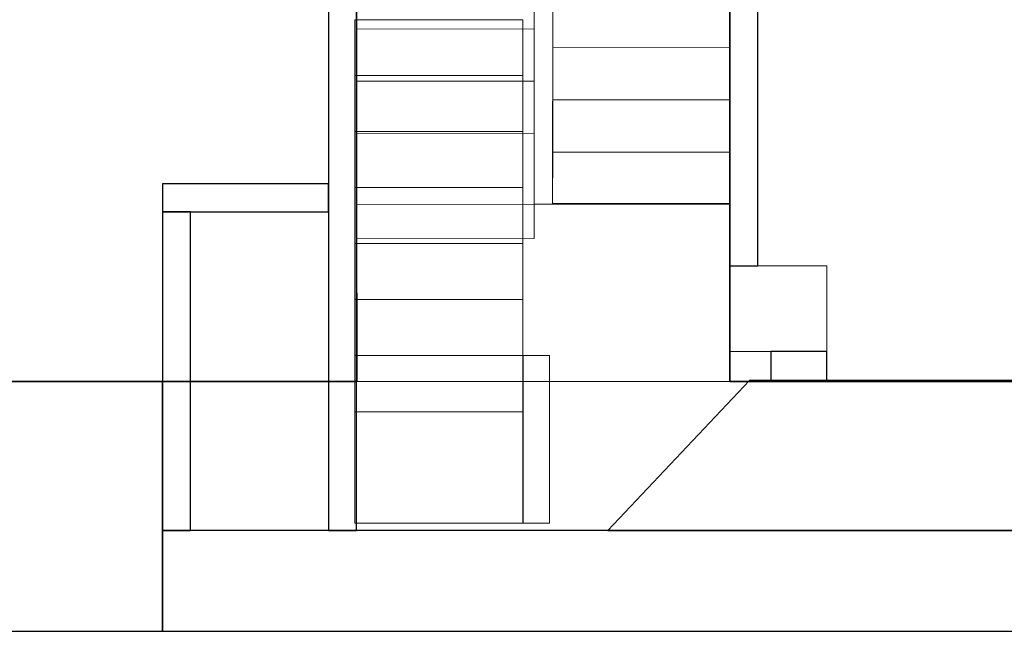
# Model space of a CAD drawing. Header units: metres. Extents: x 391.1 to 427.5, y 12.7 to 28.4.
# Tile 243 of 247: x 416.9 to 422.2, y 12.8 to 16.1. Entities that reach past the tile are written whole.
import ezdxf

# ---------------------------------------------------------------- set-up
doc = ezdxf.new("R2010")
doc.units = ezdxf.units.M
doc.layers.add('01_SUELOS', color=7, linetype='Continuous', lineweight=25, true_color=0x007f00)
for name, color, linetype, lineweight in [('A-COLS-____-MCUT', 7, 'Continuous', 18), ('A-COLS-____-OTLN', 7, 'Continuous', 18), ('A-DETL-____-MBND', 7, 'Continuous', 18), ('A-WALL-____-MCUT', 7, 'Continuous', 25), ('A-WALL-____-OTLN', 7, 'Continuous', 25), ('S-STRS-____-MCUT', 7, 'Continuous', 18), ('S-STRS-____-OTLN', 7, 'Continuous', 18)]:
    doc.layers.add(name, color=color, linetype=linetype, lineweight=lineweight)

# ---------------------------------------------------------------- blocks, each defined once
blk = doc.blocks.new('Family - Escala PS-2-151043-01_PCI_PS1')
at = {"layer": 'S-STRS-____-OTLN', "color": 253, "true_color": 0xaaaaaa}
for p, q in [((1.0523, 3.47), (1.0521, 3.19)), ((1.0521, 3.19), (1.0523, 3.47)), ((1.0523, 3.47), (1.0521, 3.19)), ((2.0023, 3.4693), (1.0523, 3.47)), ((1.0523, 3.47), (2.0023, 3.4693)), ((2.0023, 3.4693), (1.0523, 3.47)), ((1.0523, 3.47), (1.0523, 3.3829)), ((1.0523, 3.47), (2.0023, 3.4693)), ((2.0021, 3.1893), (2.0023, 3.4693)), ((2.0023, 3.4693), (2.0021, 3.1893)), ((2.0021, 3.1893), (2.0023, 3.4693)), ((2.0023, 3.3822), (2.0023, 3.4693)), ((1.0523, 3.3829), (1.0505, 0.9547)), ((1.0523, 3.3829), (2.0023, 3.3822)), ((2.0005, 0.954), (2.0023, 3.3822)), ((1.0521, 3.19), (1.0519, 2.91)), ((1.0519, 2.91), (1.0521, 3.19)), ((1.0519, 2.91), (1.0521, 3.19)), ((2.0021, 3.1893), (1.0521, 3.19)), ((1.0521, 3.19), (2.0021, 3.1893)), ((1.0521, 3.19), (2.0021, 3.1893)), ((2.0021, 3.1893), (1.0521, 3.19)), ((1.0521, 3.19), (2.0021, 3.1893)), ((1.0521, 3.19), (2.0021, 3.1893)), ((2.0019, 2.9093), (2.0021, 3.1893)), ((2.0021, 3.1893), (2.0019, 2.9093)), ((2.0021, 3.1893), (2.0019, 2.9093)), ((1.0519, 2.91), (1.0517, 2.63)), ((1.0517, 2.63), (1.0519, 2.91)), ((1.0517, 2.63), (1.0519, 2.91)), ((2.0019, 2.9093), (1.0519, 2.91)), ((1.0519, 2.91), (2.0019, 2.9093)), ((1.0519, 2.91), (2.0019, 2.9093)), ((2.0019, 2.9093), (1.0519, 2.91)), ((1.0519, 2.91), (2.0019, 2.9093)), ((1.0519, 2.91), (2.0019, 2.9093)), ((2.0017, 2.6293), (2.0019, 2.9093)), ((2.0019, 2.9093), (2.0017, 2.6293)), ((2.0019, 2.9093), (2.0017, 2.6293)), ((0, 2.7297), (0.95, 2.7305)), ((0.95, 2.7305), (0, 2.7297)), ((0.95, 2.7305), (0, 2.7297)), ((0, 2.7297), (0.95, 2.7305)), ((0, 2.7297), (0.0016, 0.7651)), ((0.0002, 2.4497), (0, 2.7297)), ((0, 2.7297), (0.0002, 2.4497)), ((0.0002, 2.4497), (0, 2.7297)), ((0.9516, 0.7658), (0.95, 2.7305)), ((0.95, 2.7305), (0.9502, 2.4505)), ((0.9502, 2.4505), (0.95, 2.7305)), ((0.95, 2.7305), (0.9502, 2.4505)), ((1.0515, 2.35), (1.0517, 2.63)), ((1.0517, 2.63), (1.0515, 2.35)), ((1.0515, 2.35), (1.0517, 2.63)), ((1.0517, 2.63), (2.0017, 2.6293)), ((2.0017, 2.6293), (1.0517, 2.63)), ((1.0517, 2.63), (2.0017, 2.6293)), ((1.0517, 2.63), (2.0017, 2.6293)), ((2.0017, 2.6293), (1.0517, 2.63)), ((1.0517, 2.63), (2.0017, 2.6293)), ((2.0017, 2.6293), (2.0015, 2.3493)), ((2.0015, 2.3493), (2.0017, 2.6293)), ((2.0017, 2.6293), (2.0015, 2.3493)), ((0.9502, 2.4505), (0.0002, 2.4497)), ((0.9502, 2.4505), (0.0002, 2.4497)), ((0.0002, 2.4497), (0.9502, 2.4505)), ((0.9502, 2.4505), (0.0002, 2.4497)), ((0.9502, 2.4505), (0.0002, 2.4497)), ((0.0002, 2.4497), (0.9502, 2.4505)), ((0.0005, 2.1697), (0.0002, 2.4497)), ((0.0002, 2.4497), (0.0005, 2.1697)), ((0.0005, 2.1697), (0.0002, 2.4497)), ((0.9502, 2.4505), (0.9505, 2.1705)), ((0.9505, 2.1705), (0.9502, 2.4505)), ((0.9502, 2.4505), (0.9505, 2.1705)), ((1.0515, 2.35), (1.0513, 2.07)), ((1.0513, 2.07), (1.0515, 2.35)), ((1.0513, 2.07), (1.0515, 2.35)), ((2.0015, 2.3493), (1.0515, 2.35)), ((1.0515, 2.35), (2.0015, 2.3493)), ((1.0515, 2.35), (2.0015, 2.3493)), ((1.0515, 2.35), (2.0015, 2.3493)), ((1.0515, 2.35), (2.0015, 2.3493)), ((2.0015, 2.3493), (1.0515, 2.35)), ((2.0013, 2.0693), (2.0015, 2.3493)), ((2.0015, 2.3493), (2.0013, 2.0693)), ((2.0015, 2.3493), (2.0013, 2.0693)), ((0.9505, 2.1705), (0.0005, 2.1697)), ((0.9505, 2.1705), (0.0005, 2.1697)), ((0.0005, 2.1697), (0.9505, 2.1705)), ((0.9505, 2.1705), (0.0005, 2.1697)), ((0.9505, 2.1705), (0.0005, 2.1697)), ((0.0005, 2.1697), (0.9505, 2.1705)), ((0.0007, 1.8897), (0.0005, 2.1697)), ((0.0005, 2.1697), (0.0007, 1.8897)), ((0.0007, 1.8897), (0.0005, 2.1697)), ((0.9505, 2.1705), (0.9507, 1.8905)), ((0.9507, 1.8905), (0.9505, 2.1705)), ((0.9505, 2.1705), (0.9507, 1.8905)), ((1.0513, 2.07), (1.0511, 1.79)), ((1.0511, 1.79), (1.0513, 2.07)), ((1.0511, 1.79), (1.0513, 2.07)), ((2.0013, 2.0693), (1.0513, 2.07)), ((1.0513, 2.07), (2.0013, 2.0693)), ((1.0513, 2.07), (2.0013, 2.0693)), ((2.0013, 2.0693), (1.0513, 2.07)), ((1.0513, 2.07), (2.0013, 2.0693)), ((1.0513, 2.07), (2.0013, 2.0693)), ((2.0011, 1.7893), (2.0013, 2.0693)), ((2.0013, 2.0693), (2.0011, 1.7893)), ((2.0013, 2.0693), (2.0011, 1.7893)), ((0.9507, 1.8905), (0.0007, 1.8897)), ((0.9507, 1.8905), (0.0007, 1.8897)), ((0.0007, 1.8897), (0.9507, 1.8905)), ((0.9507, 1.8905), (0.0007, 1.8897)), ((0.9507, 1.8905), (0.0007, 1.8897)), ((0.0007, 1.8897), (0.9507, 1.8905)), ((0.0009, 1.6097), (0.0007, 1.8897)), ((0.0007, 1.8897), (0.0009, 1.6097)), ((0.0009, 1.6097), (0.0007, 1.8897)), ((0.9507, 1.8905), (0.9509, 1.6105)), ((0.9509, 1.6105), (0.9507, 1.8905)), ((0.9507, 1.8905), (0.9509, 1.6105)), ((1.0509, 1.51), (1.0511, 1.79)), ((1.0511, 1.79), (1.0509, 1.51)), ((1.0509, 1.51), (1.0511, 1.79)), ((1.0511, 1.79), (2.0011, 1.7893)), ((2.0011, 1.7893), (1.0511, 1.79)), ((1.0511, 1.79), (2.0011, 1.7893)), ((1.0511, 1.79), (2.0011, 1.7893)), ((2.0011, 1.7893), (1.0511, 1.79)), ((1.0511, 1.79), (2.0011, 1.7893)), ((2.0011, 1.7893), (2.0009, 1.5093)), ((2.0009, 1.5093), (2.0011, 1.7893)), ((2.0011, 1.7893), (2.0009, 1.5093)), ((0.9509, 1.6105), (0.0009, 1.6097)), ((0.9509, 1.6105), (0.0009, 1.6097)), ((0.9509, 1.6105), (0.0009, 1.6097)), ((0.0009, 1.6097), (0.9509, 1.6105)), ((0.0009, 1.6097), (0.9509, 1.6105)), ((0.9509, 1.6105), (0.0009, 1.6097)), ((0.0012, 1.3297), (0.0009, 1.6097)), ((0.0009, 1.6097), (0.0012, 1.3297)), ((0.0012, 1.3297), (0.0009, 1.6097)), ((0.9509, 1.6105), (0.9512, 1.3305)), ((0.9512, 1.3305), (0.9509, 1.6105)), ((0.9509, 1.6105), (0.9512, 1.3305)), ((1.0509, 1.51), (1.0507, 1.23)), ((1.0507, 1.23), (1.0509, 1.51)), ((1.0507, 1.23), (1.0509, 1.51)), ((2.0009, 1.5093), (1.0509, 1.51)), ((1.0509, 1.51), (2.0009, 1.5093)), ((1.0509, 1.51), (2.0009, 1.5093)), ((1.0509, 1.51), (2.0009, 1.5093)), ((1.0509, 1.51), (2.0009, 1.5093)), ((2.0009, 1.5093), (1.0509, 1.51)), ((2.0007, 1.2293), (2.0009, 1.5093)), ((2.0009, 1.5093), (2.0007, 1.2293)), ((2.0009, 1.5093), (2.0007, 1.2293)), ((0.9512, 1.3305), (0.0012, 1.3297)), ((0.0012, 1.3297), (0.9512, 1.3305)), ((0.9512, 1.3305), (0.0012, 1.3297)), ((0.9512, 1.3305), (0.0012, 1.3297)), ((0.0012, 1.3297), (0.9512, 1.3305)), ((0.9512, 1.3305), (0.0012, 1.3297)), ((0.0012, 1.3297), (0.0015, 0.9492)), ((0.0015, 0.9492), (0.0012, 1.3297)), ((0.0012, 1.3297), (0.0015, 0.9492)), ((0.9515, 0.95), (0.9512, 1.3305)), ((0.9512, 1.3305), (0.9515, 0.95)), ((0.9515, 0.95), (0.9512, 1.3305)), ((1.0507, 1.23), (1.0505, 0.95)), ((1.0505, 0.95), (1.0507, 1.23)), ((1.0505, 0.95), (1.0507, 1.23)), ((2.0007, 1.2293), (1.0507, 1.23)), ((1.0507, 1.23), (2.0007, 1.2293)), ((1.0507, 1.23), (2.0007, 1.2293)), ((2.0007, 1.2293), (1.0507, 1.23)), ((1.0507, 1.23), (2.0007, 1.2293)), ((1.0507, 1.23), (2.0007, 1.2293)), ((2.0005, 0.9493), (2.0007, 1.2293)), ((2.0007, 1.2293), (2.0005, 0.9493)), ((2.0007, 1.2293), (2.0005, 0.9493)), ((0.0015, 0.9492), (0.9515, 0.95)), ((0.9515, 0.95), (0.0015, 0.9492)), ((0.9515, 0.95), (0.0015, 0.9492)), ((0.0015, 0.9492), (0.9515, 0.95)), ((0.0015, 0.9492), (0.9515, 0.95)), ((0.9515, 0.95), (0.0015, 0.9492)), ((0.9515, 0.95), (0.0015, 0.9492)), ((0.0015, 0.9492), (0.9515, 0.95)), ((1.0505, 0.95), (0.9515, 0.95)), ((0.9515, 0.95), (1.0505, 0.95)), ((0.9515, 0.95), (0.9516, 0.7658)), ((1.0505, 0.95), (0.9515, 0.95)), ((0.9515, 0.95), (1.0505, 0.95)), ((1.0505, 0.9547), (1.0505, 0.95)), ((1.0505, 0.9547), (2.0005, 0.954)), ((1.0505, 0.95), (2.0005, 0.9493)), ((2.0005, 0.9493), (1.0505, 0.95)), ((2.0005, 0.9493), (1.0505, 0.95)), ((1.0505, 0.95), (2.0005, 0.9493)), ((2.0005, 0.9493), (1.0505, 0.95)), ((1.0505, 0.95), (2.0005, 0.9493)), ((2.0005, 0.9493), (1.0505, 0.95)), ((1.0505, 0.95), (2.0005, 0.9493)), ((2.0005, 0.9493), (2.0005, 0.954)), ((0.0015, 0.9492), (0.0022, 0)), ((0.0022, 0), (0.0015, 0.9492)), ((0.0016, 0.7651), (0.0015, 0.9492)), ((0.0015, 0.9492), (0.0022, 0)), ((0.0022, 0), (0.0015, 0.9492)), ((1.9998, 0), (2.0005, 0.9493)), ((2.0005, 0.9493), (1.9998, 0)), ((1.9998, 0), (2.0005, 0.9493)), ((2.0005, 0.9493), (1.9998, 0)), ((0.9516, 0.7658), (0.0016, 0.7651)), ((0.0022, 0), (1.9998, 0)), ((1.9998, 0), (0.0022, 0)), ((0.0022, 0), (1.9998, 0)), ((1.9998, 0), (0.0022, 0))]:
    blk.add_line(p, q, dxfattribs=at)
blk = doc.blocks.new('Family - Pilar PS-2-151055-01_PCI_PS1')
at = {"layer": 'A-DETL-____-MBND', "color": 253, "true_color": 0xaaaaaa}
for p, q in [((0, 0.46), (0, 0)), ((0, 0), (0, 0.46)), ((0.52, 0.46), (0, 0.46)), ((0, 0.46), (0.52, 0.46)), ((0.52, 0), (0.52, 0.46)), ((0.52, 0.46), (0.52, 0)), ((0, 0), (0.52, 0)), ((0.52, 0), (0, 0))]:
    blk.add_line(p, q, dxfattribs=at)
blk = doc.blocks.new('Family - LONDR55-XX_ZZ-ARQ-CAA-M3D-Londres55-151093-01_PCI_PS1')
at = {"layer": '01_SUELOS', "color": 9, "true_color": 0xaad4aa}
for p, q in [((28.635, 3.3), (28.635, 0)), ((28.635, 0), (28.635, 3.3)), ((26.635, 0), (26.6356, 1.9398)), ((26.6356, 1.9398), (26.635, 0)), ((0, 0), (26.635, 0)), ((26.635, 0), (0, 0)), ((28.635, 0), (31.838, 0)), ((31.838, 0), (28.635, 0))]:
    blk.add_line(p, q, dxfattribs=at)
blk = doc.blocks.new('Family - Mur PS-2-151177-01_PCI_PS1')
at = {"layer": 'A-DETL-____-MBND', "color": 253, "true_color": 0xaaaaaa}
for p, q in [((31.836, 1.34), (0, 1.34)), ((0, 1.34), (31.836, 1.34)), ((-0.95, 0), (31.5586, 0)), ((0, 0), (31.5586, 0)), ((31.5586, 0), (0, 0))]:
    blk.add_line(p, q, dxfattribs=at)
blk = doc.blocks.new('Family - Mur PS-1-153352-01_PCI_PS1')
at = {"layer": 'A-WALL-____-MCUT', "color": 253, "true_color": 0xaaaaaa}
for p, q in [((16.935, 1.34), (0, 1.34)), ((16.935, 0), (16.935, 1.34)), ((0, 0), (16.935, 0))]:
    blk.add_line(p, q, dxfattribs=at)
at = {"layer": 'A-WALL-____-OTLN', "color": 253, "true_color": 0xaaaaaa}
for p, q in [((16.935, 1.34), (0, 1.34)), ((16.935, 0), (16.935, 1.34)), ((0, 0), (16.935, 0))]:
    blk.add_line(p, q, dxfattribs=at)
at = {"layer": 'A-WALL-____-OTLN', "color": 253, "lineweight": 18, "true_color": 0xaaaaaa}
blk.add_line((0, 0), (16.935, 0), dxfattribs=at)
blk = doc.blocks.new('Family - Escala PS-1-153358-01_PCI_PS1')
at = {"layer": 'S-STRS-____-MCUT', "color": 253, "true_color": 0xaaaaaa}
for p, q in [((0.9, 0.9), (0, 0.9)), ((0, 0.9), (0, 0)), ((1.044, 0.9), (0.9, 0.9)), ((0.9, 0.9), (0.9, 0)), ((0.9, 0), (0.9, 0.9)), ((1.044, 0), (1.044, 0.9)), ((0, 0), (0.9, 0)), ((0.9, 0), (1.044, 0))]:
    blk.add_line(p, q, dxfattribs=at)
at = {"layer": 'S-STRS-____-OTLN', "color": 253, "true_color": 0xaaaaaa}
for p, q in [((0, 2.7), (0, 0.5969)), ((0, 2.4), (0, 2.7)), ((0, 2.7), (0.9, 2.7)), ((0.9, 2.7), (0, 2.7)), ((0.9, 2.7), (0, 2.7)), ((0, 2.7), (0.9, 2.7)), ((0, 2.7), (0, 2.4)), ((0, 2.4), (0, 2.7)), ((0.9, 0.5969), (0.9, 2.7)), ((0.9, 2.7), (0.9, 2.4)), ((0.9, 2.4), (0.9, 2.7)), ((0.9, 2.7), (0.9, 2.4)), ((0, 2.1), (0, 2.4)), ((0.9, 2.4), (0, 2.4)), ((0.9, 2.4), (0, 2.4)), ((0.9, 2.4), (0, 2.4)), ((0, 2.4), (0.9, 2.4)), ((0, 2.4), (0, 2.1)), ((0, 2.1), (0, 2.4)), ((0, 2.4), (0.9, 2.4)), ((0.9, 2.4), (0, 2.4)), ((0.9, 2.4), (0.9, 2.1)), ((0.9, 2.1), (0.9, 2.4)), ((0.9, 2.4), (0.9, 2.1)), ((0.9, 2.1), (0, 2.1)), ((0, 2.1), (0.9, 2.1)), ((0, 2.1), (0, 1.8)), ((0, 1.8), (0, 2.1)), ((0, 1.8), (0, 2.1)), ((0.9, 2.1), (0, 2.1)), ((0.9, 2.1), (0, 2.1)), ((0, 2.1), (0.9, 2.1)), ((0.9, 2.1), (0, 2.1)), ((0.9, 1.8), (0.9, 2.1)), ((0.9, 2.1), (0.9, 1.8)), ((0.9, 2.1), (0.9, 1.8)), ((0, 1.8), (0.9, 1.8)), ((0.9, 1.8), (0, 1.8)), ((0.9, 1.8), (0, 1.8)), ((0, 1.8), (0.9, 1.8)), ((0, 1.8), (0, 1.5)), ((0, 1.5), (0, 1.8)), ((0, 1.5), (0, 1.8)), ((0.9, 1.8), (0, 1.8)), ((0.9, 1.8), (0, 1.8)), ((0.9, 1.5), (0.9, 1.8)), ((0.9, 1.8), (0.9, 1.5)), ((0.9, 1.8), (0.9, 1.5)), ((0.9, 1.5), (0, 1.5)), ((0, 1.5), (0.9, 1.5)), ((0, 1.5), (0, 1.2)), ((0, 1.2), (0, 1.5)), ((0, 1.5), (0.9, 1.5)), ((0.9, 1.5), (0, 1.5)), ((0, 1.2), (0, 1.5)), ((0.9, 1.5), (0, 1.5)), ((0.9, 1.5), (0, 1.5)), ((0.9, 1.2), (0.9, 1.5)), ((0.9, 1.5), (0.9, 1.2)), ((0.9, 1.5), (0.9, 1.2)), ((0.9, 1.2), (0, 1.2)), ((0, 1.2), (0.9, 1.2)), ((0, 1.2), (0, 0.9)), ((0, 0.9), (0, 1.2)), ((0, 1.2), (0.9, 1.2)), ((0.9, 1.2), (0, 1.2)), ((0, 1.2), (0, 0.9)), ((0.9, 1.2), (0, 1.2)), ((0.9, 1.2), (0, 1.2)), ((0.9, 0.9), (0.9, 1.2)), ((0.9, 1.2), (0.9, 0.9)), ((0.9, 0.9), (0.9, 1.2)), ((0, 0.9), (0.9, 0.9)), ((0.9, 0.9), (0, 0.9)), ((0.9, 0.9), (0, 0.9)), ((0, 0.9), (0, 0)), ((0, 0.9), (0.9, 0.9)), ((0, 0.5969), (0, 0.9)), ((0.9, 0.9), (0, 0.9)), ((0.9, 0), (0.9, 0.9)), ((0.9031, 0.9), (0.9, 0.9)), ((0.9, 0), (0.9, 0.9)), ((0.9, 0.9), (0.9, 0.5969)), ((0.9031, 0.9), (0.9031, 0)), ((1.044, 0.9), (0.9031, 0.9)), ((0.9, 0.5969), (0, 0.5969)), ((0, 0), (0.9, 0)), ((0.9, 0), (0.9031, 0)), ((0.9031, 0), (1.044, 0))]:
    blk.add_line(p, q, dxfattribs=at)
blk = doc.blocks.new('Family - Pilar PS-1-153451-01_PCI_PS1')
at = {"layer": 'A-COLS-____-MCUT', "color": 253, "true_color": 0xaaaaaa}
for p, q in [((0.52, 0.46), (0, 0.46)), ((0, 0.46), (0, 0)), ((0.52, 0), (0.52, 0.46)), ((0, 0), (0.52, 0))]:
    blk.add_line(p, q, dxfattribs=at)
at = {"layer": 'A-COLS-____-OTLN', "color": 253, "true_color": 0xaaaaaa}
for p, q in [((0.52, 0.46), (0, 0.46)), ((0, 0.46), (0, 0)), ((0.52, 0), (0.52, 0.46)), ((0, 0), (0.52, 0))]:
    blk.add_line(p, q, dxfattribs=at)
blk = doc.blocks.new('Family - Evans P-1-153486-01_PCI_PS1')
at = {"layer": 'A-WALL-____-MCUT', "color": 253, "true_color": 0xaaaaaa}
for p, q in [((0.89, 0.15), (0, 0.15)), ((0, 0.15), (0, 0)), ((0.89, 0), (0.89, 0.15)), ((0, 0), (0.89, 0))]:
    blk.add_line(p, q, dxfattribs=at)
at = {"layer": 'A-WALL-____-OTLN', "color": 253, "true_color": 0xaaaaaa}
for p, q in [((0.89, 0.15), (0, 0.15)), ((0, 0.15), (0, 0)), ((0.89, 0), (0.89, 0.15)), ((0, 0), (0.89, 0))]:
    blk.add_line(p, q, dxfattribs=at)
at = {"layer": 'A-WALL-____-OTLN', "color": 253, "lineweight": 18, "true_color": 0xaaaaaa}
blk.add_line((0, 0), (0.89, 0), dxfattribs=at)
blk = doc.blocks.new('Family - Mur PS-1-153530-01_PCI_PS1')
at = {"layer": 'A-WALL-____-MCUT', "color": 253, "true_color": 0xaaaaaa}
for p, q in [((0, 0.54), (0, 0)), ((6.0771, 0.54), (0, 0.54)), ((0, 0), (5.9652, 0))]:
    blk.add_line(p, q, dxfattribs=at)
at = {"layer": 'A-WALL-____-OTLN', "color": 253, "true_color": 0xaaaaaa}
for p, q in [((0, 0.54), (0, 0)), ((6.0771, 0.54), (0, 0.54)), ((0, 0), (5.9652, 0))]:
    blk.add_line(p, q, dxfattribs=at)
at = {"layer": 'A-WALL-____-OTLN', "color": 253, "lineweight": 18, "true_color": 0xaaaaaa}
blk.add_line((0, 0), (5.9652, 0), dxfattribs=at)
blk = doc.blocks.new('Family - Evans P-1-153532-01_PCI_PS1')
at = {"layer": 'A-WALL-____-MCUT', "color": 253, "true_color": 0xaaaaaa}
for p, q in [((0.0406, 0.15), (0, 0.15)), ((0, 0.15), (0, 0)), ((0.0406, 0), (0.0406, 0.15)), ((0.98, 0.15), (0.98, 0)), ((1, 0.15), (0.98, 0.15)), ((1, 0), (1, 0.15)), ((6.2501, 0.15), (1.15, 0.15)), ((1.15, 0.15), (1.15, 0)), ((6.2501, 0), (6.2501, 0.15)), ((0, 0), (0.0406, 0)), ((0.98, 0), (1, 0)), ((1.15, 0), (6.2501, 0))]:
    blk.add_line(p, q, dxfattribs=at)
at = {"layer": 'A-WALL-____-OTLN', "color": 253, "true_color": 0xaaaaaa}
for p, q in [((0.0406, 0.15), (0, 0.15)), ((0, 0.15), (0, 0)), ((0.0406, 0), (0.0406, 0.15)), ((0.98, 0.15), (0.98, 0)), ((0.98, 0.15), (1, 0.15)), ((1, 0.15), (1, 0)), ((6.2501, 0.15), (1.15, 0.15)), ((1.15, 0.15), (1.15, 0)), ((6.2501, 0), (6.2501, 0.15)), ((0, 0), (0.0406, 0)), ((0.98, 0), (1, 0)), ((1.15, 0), (6.2501, 0))]:
    blk.add_line(p, q, dxfattribs=at)
blk = doc.blocks.new('Family - Evans P-1-153551-01_PCI_PS1')
at = {"layer": 'A-WALL-____-MCUT', "color": 253, "true_color": 0xaaaaaa}
for p, q in [((2.6, 0.15), (0, 0.15)), ((0, 0.15), (0, 0)), ((2.6, 0), (2.6, 0.15)), ((0, 0), (2.6, 0))]:
    blk.add_line(p, q, dxfattribs=at)
at = {"layer": 'A-WALL-____-OTLN', "color": 253, "true_color": 0xaaaaaa}
for p, q in [((2.6, 0.15), (0, 0.15)), ((0, 0.15), (0, 0)), ((2.6, 0), (2.6, 0.15)), ((0, 0), (2.6, 0))]:
    blk.add_line(p, q, dxfattribs=at)
at = {"layer": 'A-WALL-____-OTLN', "color": 253, "lineweight": 18, "true_color": 0xaaaaaa}
blk.add_line((0, 0), (2.6, 0), dxfattribs=at)
blk = doc.blocks.new('Family - Evans P-1-153599-01_PCI_PS1')
at = {"layer": 'A-WALL-____-MCUT', "color": 253, "true_color": 0xaaaaaa}
for p, q in [((1.7101, 0.15), (0, 0.15)), ((0, 0.15), (0, 0)), ((1.7101, 0), (1.7101, 0.15)), ((0, 0), (1.7101, 0))]:
    blk.add_line(p, q, dxfattribs=at)
at = {"layer": 'A-WALL-____-OTLN', "color": 253, "true_color": 0xaaaaaa}
for p, q in [((1.7101, 0.15), (0, 0.15)), ((0, 0.15), (0, 0)), ((1.7101, 0), (1.7101, 0.15)), ((0, 0), (1.7101, 0))]:
    blk.add_line(p, q, dxfattribs=at)
at = {"layer": 'A-WALL-____-OTLN', "color": 253, "lineweight": 18, "true_color": 0xaaaaaa}
blk.add_line((0, 0), (1.7101, 0), dxfattribs=at)
blk = doc.blocks.new('Family - Evans P-1-153630-01_PCI_PS1')
at = {"layer": 'A-WALL-____-MCUT', "color": 253, "true_color": 0xaaaaaa}
for p, q in [((0.1553, 0.3), (0, 0.3)), ((0, 0.3), (0, 0)), ((0.1553, 0), (0.1553, 0.3)), ((0, 0), (0.1553, 0))]:
    blk.add_line(p, q, dxfattribs=at)
at = {"layer": 'A-WALL-____-OTLN', "color": 253, "true_color": 0xaaaaaa}
for p, q in [((0.1553, 0.3), (0, 0.3)), ((0, 0.3), (0, 0)), ((0.1553, 0), (0.1553, 0.3)), ((0, 0), (0.1553, 0))]:
    blk.add_line(p, q, dxfattribs=at)
at = {"layer": 'A-WALL-____-OTLN', "color": 253, "lineweight": 18, "true_color": 0xaaaaaa}
blk.add_line((0, 0), (0.1553, 0), dxfattribs=at)
blk = doc.blocks.new('Family - Mur PS-1-153642-01_PCI_PS1')
at = {"layer": 'A-WALL-____-MCUT', "color": 253, "true_color": 0xaaaaaa}
for p, q in [((0.7591, 0.8048), (0, 0)), ((3.8568, 0.8048), (0.7591, 0.8048)), ((0, 0), (3.69, 0))]:
    blk.add_line(p, q, dxfattribs=at)
at = {"layer": 'A-WALL-____-OTLN', "color": 253, "true_color": 0xaaaaaa}
for p, q in [((0.7591, 0.8048), (0, 0)), ((3.8568, 0.8048), (0.7591, 0.8048)), ((0, 0), (3.69, 0))]:
    blk.add_line(p, q, dxfattribs=at)
at = {"layer": 'A-WALL-____-OTLN', "color": 253, "lineweight": 18, "true_color": 0xaaaaaa}
blk.add_line((-1.3471, 0), (4.305, 0), dxfattribs=at)
blk = doc.blocks.new('LONDR55-XX_ZZ-ARQ-CAA-M3D-Londres55_ifc-1-01_PCI_PS1')
at = {"layer": '01_SUELOS', "color": 253, "lineweight": 18, "true_color": 0xaaaaaa}
blk.add_blockref('Family - LONDR55-XX_ZZ-ARQ-CAA-M3D-Londres55-151093-01_PCI_PS1', (392.0964, 14.1807), dxfattribs=at)
at = {"layer": 'A-COLS-____-OTLN', "color": 253, "lineweight": 18, "true_color": 0xaaaaaa}
for name in ['Family - Pilar PS-2-151055-01_PCI_PS1', 'Family - Pilar PS-1-153451-01_PCI_PS1']:
    blk.add_blockref(name, (420.7314, 14.3407), dxfattribs=at)
at = {"layer": 'A-WALL-____-OTLN', "color": 253, "lineweight": 18, "true_color": 0xaaaaaa}
for name, p, rotation in [('Family - Evans P-1-153532-01_PCI_PS1', (418.5814, 19.6307), 270), ('Family - Evans P-1-153551-01_PCI_PS1', (420.7314, 17.4007), 270), ('Family - Evans P-1-153486-01_PCI_PS1', (418.5814, 15.2407), 180), ('Family - Evans P-1-153599-01_PCI_PS1', (417.6914, 15.0907), 270), ('Family - Evans P-1-153630-01_PCI_PS1', (420.9514, 14.3407), 270)]:
    blk.add_blockref(name, p, dxfattribs=dict(at, rotation=rotation))
for name, p in [('Family - Mur PS-2-151177-01_PCI_PS1', (392.0997, 12.8406)), ('Family - Mur PS-1-153352-01_PCI_PS1', (400.7564, 12.8406)), ('Family - Mur PS-1-153642-01_PCI_PS1', (420.0786, 13.3806)), ('Family - Mur PS-1-153530-01_PCI_PS1', (417.6914, 12.8406))]:
    blk.add_blockref(name, p, dxfattribs=at)
at = {"layer": 'S-STRS-____-OTLN', "color": 253, "lineweight": 18, "true_color": 0xaaaaaa}
for name, p in [('Family - Escala PS-2-151043-01_PCI_PS1', (418.732, 14.1806)), ('Family - Escala PS-1-153358-01_PCI_PS1', (418.7219, 13.4205))]:
    blk.add_blockref(name, p, dxfattribs=at)

msp = doc.modelspace()

# ---------------------------------------------------------------- block references
at = {"lineweight": 5}
msp.add_blockref('LONDR55-XX_ZZ-ARQ-CAA-M3D-Londres55_ifc-1-01_PCI_PS1', (0, 0), dxfattribs=at)

doc.saveas('drawing.dxf')
